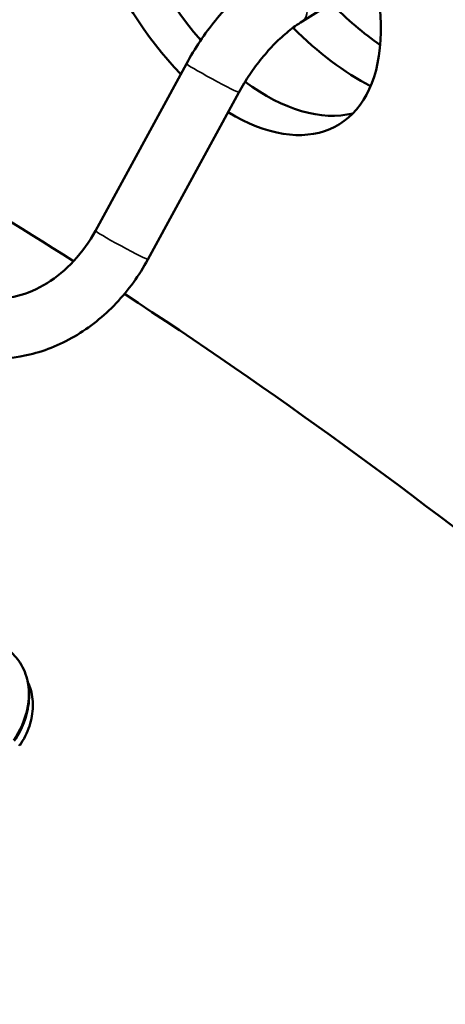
# Model space of a CAD drawing. Header units: inches. Extents: x 1 to 237, y 4 to 150.
# Tile 114 of 166: x 183.54 to 185.32, y 95.48 to 99.6. Entities that reach past the tile are written whole.
import ezdxf

# ---------------------------------------------------------------- set-up
doc = ezdxf.new("R2010")
doc.units = ezdxf.units.IN
doc.header["$LTSCALE"] = 7
doc.header["$MEASUREMENT"] = 0
doc.layers.add('Visible (ANSI)', color=7, linetype='Continuous', lineweight=50)
doc.layers.add('Visible Narrow (ANSI)', color=7, linetype='Continuous', lineweight=35)

msp = doc.modelspace()

# ---------------------------------------------------------------- linework, layer by layer
at = {"layer": 'Visible (ANSI)'}
for p, q in [((185.0252, 99.7774), (184.7222, 99.5875)), ((184.2394, 99.4113), (183.8591, 98.7132)), ((184.4589, 99.2917), (184.0786, 98.5936))]:
    msp.add_line(p, q, dxfattribs=at)
for centre, major_axis, ratio, start_param, end_param in [((184.4331, 99.9119), (-0.4375, 0.7578), 0.57735, 2.324977, 8.280712), ((184.5723, 99.9922), (-0.4375, 0.7578), 0.57735, 0.159758, 1.898469), ((185.1291, 100.357), (0.5625, -0.9743), 0.57735, 5.131506, 5.397149), ((184.9633, 100.2613), (-0.5625, 0.9743), 0.57735, 1.998503, 2.413571), ((183.0211, 82.0936), (10.3771, -17.9736), 0.57735, 2.305291, 2.399291), ((184.5723, 99.9922), (0.4375, -0.7578), 0.57735, 5.355296, 6.123427), ((188.9486, 98.2732), (-12, 0), 0.57735, 6.140802, 7.722787), ((183.0211, 82.0936), (10.3771, -17.9736), 0.57735, 2.03983, 2.290786), ((183.5219, 96.5758), (0.0209, -0.0138), 0.085426, 6.275357, 6.901262)]:
    msp.add_ellipse(centre, major_axis=major_axis, ratio=ratio, start_param=start_param, end_param=end_param, dxfattribs=at)
for points, knots in [([(184.5895, 99.7993), (184.5617, 99.7819), (184.5346, 99.7624), (184.4819, 99.7196), (184.4563, 99.6963), (184.4069, 99.6466), (184.3831, 99.6201), (184.3378, 99.5644), (184.3163, 99.5352), (184.2758, 99.4747), (184.2569, 99.4434), (184.2394, 99.4113)], [0.042848, 0.042848, 0.042848, 0.042848, 0.1999277, 0.1999277, 0.3570073, 0.3570073, 0.5140869, 0.5140869, 0.6711666, 0.6711666, 0.8282462, 0.8282462, 0.8282462, 0.8282462]), ([(184.7222, 99.5875), (184.7037, 99.5759), (184.6848, 99.5623), (184.6468, 99.5315), (184.6277, 99.5142), (184.5904, 99.4766), (184.5721, 99.4562), (184.5368, 99.4128), (184.5198, 99.3898), (184.4878, 99.342), (184.4728, 99.3171), (184.4589, 99.2917)], [0.042848, 0.042848, 0.042848, 0.042848, 0.1999277, 0.1999277, 0.3570073, 0.3570073, 0.5140869, 0.5140869, 0.6711666, 0.6711666, 0.8282462, 0.8282462, 0.8282462, 0.8282462]), ([(183.8591, 98.7132), (183.8341, 98.6674), (183.8037, 98.625), (183.735, 98.5508), (183.6968, 98.5192), (183.6166, 98.4694), (183.5747, 98.4513), (183.4912, 98.4296), (183.4497, 98.4264), (183.3719, 98.4339), (183.3356, 98.4447), (183.2984, 98.4639), (183.2945, 98.4661), (183.2906, 98.4683)], [0, 0, 0, 0, 0.299315, 0.299315, 0.59966, 0.59966, 0.90472, 0.90472, 1.218879, 1.218879, 1.533039, 1.533039, 1.570796, 1.570796, 1.570796, 1.570796]), ([(184.0786, 98.5936), (184.0422, 98.5268), (183.9972, 98.4648), (183.8937, 98.3558), (183.8351, 98.3089), (183.7088, 98.2349), (183.641, 98.2078), (183.5019, 98.1776), (183.4307, 98.1745), (183.2952, 98.1938), (183.2308, 98.2153), (183.1702, 98.2492), (183.1679, 98.2505), (183.1656, 98.2518)], [0, 0, 0, 0, 0.314159, 0.314159, 0.628319, 0.628319, 0.942478, 0.942478, 1.256637, 1.256637, 1.558762, 1.558762, 1.570796, 1.570796, 1.570796, 1.570796]), ([(183.5033, 96.9547), (183.5042, 96.9539), (183.5051, 96.9531), (183.5091, 96.9497), (183.5121, 96.9469), (183.5237, 96.9353), (183.5317, 96.9259), (183.5547, 96.8933), (183.5667, 96.8671), (183.5811, 96.8113), (183.5836, 96.7809), (183.579, 96.7193), (183.5716, 96.6872), (183.5496, 96.6305), (183.5362, 96.605), (183.52, 96.5813)], [0.0033, 0.0033, 0.0033, 0.0033, 0.014205, 0.014205, 0.051692, 0.051692, 0.164422, 0.164422, 0.415694, 0.415694, 0.66849, 0.66849, 0.9266, 0.9266, 1.146207, 1.146207, 1.146207, 1.146207]), ([(183.5767, 96.8272), (183.5803, 96.8195), (183.5835, 96.8116), (183.5941, 96.7793), (183.598, 96.7528), (183.5971, 96.6988), (183.5922, 96.6704), (183.5739, 96.615), (183.5601, 96.5872), (183.5427, 96.562)], [0.3619086, 0.3619086, 0.3619086, 0.3619086, 0.4360896, 0.4360896, 0.6565652, 0.6565652, 0.8818249, 0.8818249, 1.1149642, 1.1149642, 1.1149642, 1.1149642])]:
    msp.add_open_spline(points, degree=3, knots=knots, dxfattribs=at)
at = {"layer": 'Visible Narrow (ANSI)'}
for centre, major_axis, ratio, start_param, end_param in [((184.6558, 99.6934), (0.0664, -0.1059), 0.55209, 0, 3.141593), ((184.3492, 99.3515), (0.1098, -0.0598), 0.034975, 3.141593, 6.283185), ((183.9688, 98.6534), (0.1098, -0.0598), 0.034975, 3.141593, 6.283185)]:
    msp.add_ellipse(centre, major_axis=major_axis, ratio=ratio, start_param=start_param, end_param=end_param, dxfattribs=at)
msp.add_open_spline([(183.5169, 96.5849), (183.5437, 96.6242), (183.5819, 96.7118), (183.5819, 96.8436), (183.5407, 96.9201), (183.5082, 96.9506), (183.5033, 96.9547)], degree=3, knots=[0, 0, 0, 0, 0.448799, 0.897598, 1.346397, 1.421197, 1.421197, 1.421197, 1.421197], dxfattribs=at)

doc.saveas('drawing.dxf')
